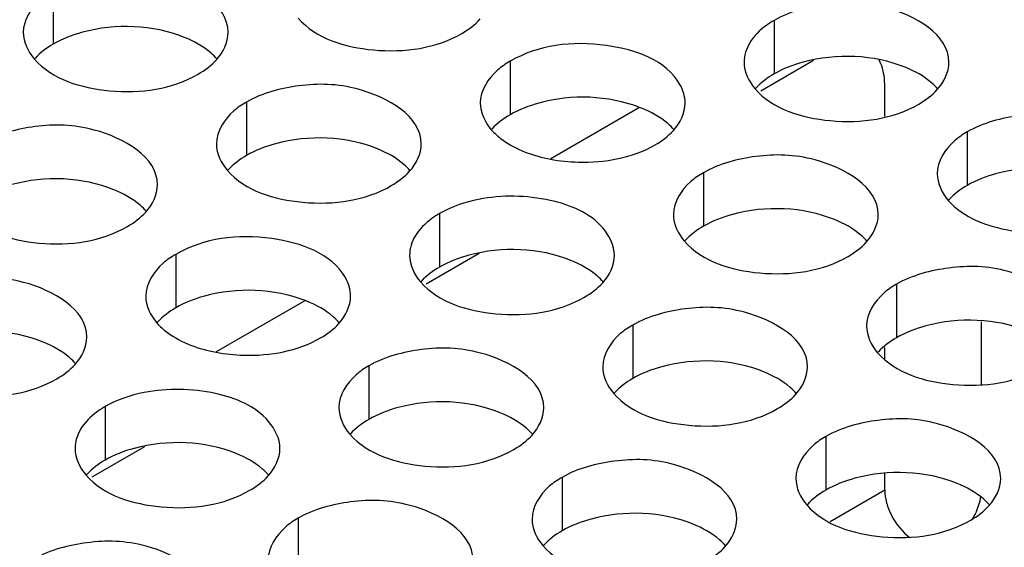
# Model space of a CAD drawing. Header units: inches. Extents: x 0 to 34, y 0 to 22.
# Tile 96 of 116: x 17.08 to 17.32, y 19.888 to 20.016. Entities that reach past the tile are written whole.
import ezdxf

# ---------------------------------------------------------------- set-up
doc = ezdxf.new("R2010")
doc.units = ezdxf.units.IN
doc.header["$LTSCALE"] = 1.87
doc.header["$MEASUREMENT"] = 0
doc.layers.get('0').update_dxf_attribs({"linetype": 'CONTINUOUS'})
doc.layers.add('02___PRT_ALL_AXES', color=7, linetype='CONTINUOUS')

msp = doc.modelspace()

# ---------------------------------------------------------------- linework, layer by layer
at = {"color": 7, "linetype": 'CONTINUOUS'}
for p, q in [((17.2736249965, 20.0063799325), (17.2607354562, 19.9989376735)), ((17.290995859, 19.9926971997), (17.290995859, 20.0003374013)), ((17.1919753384, 19.9592364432), (17.1790857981, 19.9517941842)), ((17.314566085, 19.9426250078), (17.314566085, 19.9273209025)), ((17.290995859, 19.9333854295), (17.290995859, 19.9363423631)), ((17.1103256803, 19.912092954), (17.09743614, 19.904650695)), ((17.290995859, 19.9015594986), (17.290995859, 19.9055330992)), ((17.277688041, 19.8938757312), (17.290995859, 19.9015594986)), ((17.3142200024, 19.8988366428), (17.3132156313, 19.8959806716))]:
    msp.add_line(p, q, dxfattribs=at)
at = {"color": 3, "linetype": 'CONTINUOUS'}
for p, q in [((17.2311167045, 19.9949009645), (17.2094940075, 19.9824162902)), ((17.1494670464, 19.9477574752), (17.1278443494, 19.935272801))]:
    msp.add_line(p, q, dxfattribs=at)
at = {"color": 7, "linetype": 'CONTINUOUS'}
for centre, radius, start, end in [((17.3015009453, 19.9019217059), 0.013087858, 346.3659627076, 351.0223559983), ((17.2975721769, 19.9032099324), 0.0172331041, 329.5209484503, 335.1970722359)]:
    msp.add_arc(centre, radius, start, end, dxfattribs=at)
for points, knots in [([(17.290995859, 20.0003374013), (17.290995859, 20.000937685), (17.2908887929, 20.0031130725), (17.2903172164, 20.0053091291), (17.289525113, 20.006679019)], [0, 0, 0, 0, 0.2750194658, 1, 1, 1, 1]), ([(17.290995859, 19.9015594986), (17.290995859, 19.900505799), (17.2913635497, 19.8982791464), (17.2930531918, 19.8940949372), (17.2952966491, 19.8912728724), (17.2971353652, 19.8899231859)], [0, 0, 0, 0, 0.2339607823, 0.4935534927, 1, 1, 1, 1])]:
    msp.add_open_spline(points, degree=3, knots=knots, dxfattribs=at)
at = {"layer": '02___PRT_ALL_AXES', "color": 7, "linetype": 'CONTINUOUS'}
for p, q in [((17.0880562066, 20.023470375), (17.0880562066, 20.0104068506)), ((17.2639867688, 20.0161772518), (17.2639867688, 20.0031137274)), ((17.1995917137, 20.0062146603), (17.1995917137, 19.9931511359)), ((17.1351966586, 19.9962520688), (17.1351966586, 19.9831885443)), ((17.3111272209, 19.9889589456), (17.3111272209, 19.9758954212)), ((17.2467321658, 19.9789963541), (17.2467321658, 19.9659328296)), ((17.1823371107, 19.9690337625), (17.1823371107, 19.9559702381)), ((17.1179420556, 19.959071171), (17.1179420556, 19.9460076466)), ((17.2938726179, 19.9517780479), (17.2938726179, 19.9387145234)), ((17.2294775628, 19.9418154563), (17.2294775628, 19.9287519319)), ((17.1650825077, 19.9318528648), (17.1650825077, 19.9187893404)), ((17.1006874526, 19.9218902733), (17.1006874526, 19.9088267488)), ((17.2766180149, 19.9145971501), (17.2766180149, 19.9015336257)), ((17.2122229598, 19.9046345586), (17.2122229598, 19.8915710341)), ((17.1478279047, 19.8946719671), (17.1478279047, 19.8816084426))]:
    msp.add_line(p, q, dxfattribs=at)
for centre, radius, start, end in [((17.2203642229, 19.9669542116), 0.0300012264, 67.9878179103, 68.8972891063), ((17.1387145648, 19.9198107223), 0.0300012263, 67.9878179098, 68.8972891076)]:
    msp.add_arc(centre, radius, start, end, dxfattribs=at)
at = {"layer": '02___PRT_ALL_AXES', "color": 3, "linetype": 'CONTINUOUS'}
for points, knots in [([(17.1307329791, 20.0132538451), (17.1307358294, 20.0200522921), (17.1166688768, 20.0279038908), (17.1013619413, 20.0280889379), (17.0919247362, 20.0257040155), (17.0880562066, 20.023470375)], [0, 0, 0, 0, 0.4225569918, 0.7223499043, 1, 1, 1, 1]), ([(17.0880562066, 20.023470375), (17.0869613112, 20.0228381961), (17.0834420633, 20.0204812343), (17.0807360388, 20.0162922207), (17.0807347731, 20.0132731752)], [0, 0, 0, 0, 0.295165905, 1, 1, 1, 1]), ([(17.3066635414, 20.005960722), (17.3066663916, 20.0127591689), (17.2925994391, 20.0206107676), (17.2772925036, 20.0207958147), (17.2678552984, 20.0184108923), (17.2639867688, 20.0161772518)], [0, 0, 0, 0, 0.4225569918, 0.7223499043, 1, 1, 1, 1]), ([(17.1478134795, 20.01671979), (17.1521854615, 20.011719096), (17.1669802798, 20.0072869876), (17.1814535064, 20.0093510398), (17.1878066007, 20.0130192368)], [0, 0, 0, 0, 0.4751880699, 1, 1, 1, 1]), ([(17.2639867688, 20.0161772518), (17.2633401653, 20.015803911), (17.2610580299, 20.0143363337), (17.2590392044, 20.0123674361), (17.2580288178, 20.0106740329)], [0, 0, 0, 0, 0.2746461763, 1, 1, 1, 1]), ([(17.2410076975, 20.0005351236), (17.2376407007, 20.0064149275), (17.2216104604, 20.012124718), (17.2064523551, 20.0101759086), (17.1995917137, 20.0062146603)], [0, 0, 0, 0, 0.4609968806, 1, 1, 1, 1]), ([(17.0834184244, 20.0067571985), (17.0877904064, 20.0017565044), (17.1025852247, 19.9973243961), (17.1170584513, 19.9993884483), (17.1234115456, 20.0030566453)], [0, 0, 0, 0, 0.4751880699, 1, 1, 1, 1]), ([(17.1995917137, 20.0062146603), (17.1984968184, 20.0055824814), (17.1949775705, 20.0032255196), (17.192271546, 19.999036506), (17.1922702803, 19.9960174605)], [0, 0, 0, 0, 0.295165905, 1, 1, 1, 1]), ([(17.1778734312, 19.9860355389), (17.1778762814, 19.9928339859), (17.1638093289, 20.0006855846), (17.1485023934, 20.0008706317), (17.1390651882, 19.9984857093), (17.1351966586, 19.9962520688)], [0, 0, 0, 0, 0.4225569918, 0.7223499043, 1, 1, 1, 1]), ([(17.2593489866, 19.9994640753), (17.2637209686, 19.9944633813), (17.278515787, 19.990031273), (17.2929890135, 19.9920953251), (17.2993421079, 19.9957635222)], [0, 0, 0, 0, 0.4751880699, 1, 1, 1, 1]), ([(17.1351966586, 19.9962520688), (17.1341017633, 19.9956198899), (17.1305825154, 19.9932629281), (17.1278764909, 19.9890739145), (17.1278752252, 19.986054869)], [0, 0, 0, 0, 0.295165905, 1, 1, 1, 1]), ([(17.3538039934, 19.9787424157), (17.3538068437, 19.9855408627), (17.3397398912, 19.9933924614), (17.3244329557, 19.9935775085), (17.3149957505, 19.9911925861), (17.3111272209, 19.9889589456)], [0, 0, 0, 0, 0.4225569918, 0.7223499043, 1, 1, 1, 1]), ([(17.1134783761, 19.9760729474), (17.1134812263, 19.9828713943), (17.0994142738, 19.990722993), (17.0841073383, 19.9909080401), (17.0746701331, 19.9885231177), (17.0708016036, 19.9862894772)], [0, 0, 0, 0, 0.4225569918, 0.7223499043, 1, 1, 1, 1]), ([(17.1949539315, 19.9895014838), (17.1957315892, 19.9886119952), (17.1998422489, 19.9849731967), (17.2052396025, 19.9831012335), (17.209428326, 19.9823015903)], [0, 0, 0, 0, 0.216953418, 1, 1, 1, 1]), ([(17.3111272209, 19.9889589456), (17.3100323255, 19.9883267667), (17.3065130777, 19.9859698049), (17.3038070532, 19.9817807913), (17.3038057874, 19.9787617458)], [0, 0, 0, 0, 0.295165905, 1, 1, 1, 1]), ([(17.209428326, 19.9823015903), (17.2116568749, 19.9818761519), (17.2202687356, 19.9810001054), (17.229399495, 19.9825978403), (17.2349470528, 19.9858009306)], [0, 0, 0, 0, 0.2615425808, 1, 1, 1, 1]), ([(17.2894089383, 19.9687798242), (17.2894117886, 19.9755782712), (17.2753448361, 19.9834298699), (17.2600379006, 19.983614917), (17.2506006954, 19.9812299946), (17.2467321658, 19.9789963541)], [0, 0, 0, 0, 0.4225569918, 0.7223499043, 1, 1, 1, 1]), ([(17.1305588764, 19.9795388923), (17.1349308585, 19.9745381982), (17.1497256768, 19.9701060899), (17.1641989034, 19.972170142), (17.1705519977, 19.9758383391)], [0, 0, 0, 0, 0.4751880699, 1, 1, 1, 1]), ([(17.2467321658, 19.9789963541), (17.2456372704, 19.9783641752), (17.2421180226, 19.9760072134), (17.2394119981, 19.9718181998), (17.2394107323, 19.9687991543)], [0, 0, 0, 0, 0.295165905, 1, 1, 1, 1]), ([(17.2250138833, 19.9588172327), (17.2250148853, 19.9612073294), (17.2213995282, 19.9683231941), (17.2084345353, 19.9734178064), (17.1975774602, 19.9736094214), (17.1918683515, 19.9724738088)], [0, 0, 0, 0, 0.1828019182, 0.5547954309, 1, 1, 1, 1]), ([(17.3064894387, 19.9722457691), (17.3101979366, 19.9680039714), (17.3226821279, 19.9634140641), (17.3351748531, 19.9641825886), (17.3414090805, 19.966287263)], [0, 0, 0, 0, 0.4612923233, 1, 1, 1, 1]), ([(17.0661638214, 19.9695763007), (17.0705358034, 19.9645756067), (17.0853306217, 19.9601434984), (17.0998038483, 19.9622075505), (17.1061569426, 19.9658757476)], [0, 0, 0, 0, 0.4751880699, 1, 1, 1, 1]), ([(17.1823371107, 19.9690337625), (17.1816905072, 19.9686604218), (17.1794083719, 19.9671928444), (17.1773895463, 19.9652239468), (17.1763791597, 19.9635305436)], [0, 0, 0, 0, 0.2746461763, 1, 1, 1, 1]), ([(17.1593580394, 19.9533916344), (17.1559910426, 19.9592714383), (17.1399608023, 19.9649812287), (17.124802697, 19.9630324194), (17.1179420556, 19.959071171)], [0, 0, 0, 0, 0.4609968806, 1, 1, 1, 1]), ([(17.2420943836, 19.9622831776), (17.2464663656, 19.9572824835), (17.261261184, 19.9528503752), (17.2757344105, 19.9549144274), (17.2820875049, 19.9585826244)], [0, 0, 0, 0, 0.4751880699, 1, 1, 1, 1]), ([(17.1179420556, 19.959071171), (17.1168471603, 19.9584389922), (17.1133279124, 19.9560820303), (17.1106218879, 19.9518930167), (17.1106206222, 19.9488739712)], [0, 0, 0, 0, 0.295165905, 1, 1, 1, 1]), ([(17.3365493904, 19.941561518), (17.3365522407, 19.9483599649), (17.3224852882, 19.9562115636), (17.3071783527, 19.9563966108), (17.2977411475, 19.9540116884), (17.2938726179, 19.9517780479)], [0, 0, 0, 0, 0.4225569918, 0.7223499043, 1, 1, 1, 1]), ([(17.0962237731, 19.9388920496), (17.0962266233, 19.9456904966), (17.0821596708, 19.9535420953), (17.0668527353, 19.9537271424), (17.0574155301, 19.95134222), (17.0535470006, 19.9491085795)], [0, 0, 0, 0, 0.4225569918, 0.7223499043, 1, 1, 1, 1]), ([(17.1776993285, 19.952320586), (17.1820713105, 19.947319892), (17.1968661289, 19.9428877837), (17.2113393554, 19.9449518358), (17.2176924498, 19.9486200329)], [0, 0, 0, 0, 0.4751880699, 1, 1, 1, 1]), ([(17.2938726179, 19.9517780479), (17.2927777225, 19.951145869), (17.2892584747, 19.9487889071), (17.2865524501, 19.9445998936), (17.2865511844, 19.9415808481)], [0, 0, 0, 0, 0.2951659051, 1, 1, 1, 1]), ([(17.2721543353, 19.9315989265), (17.2721571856, 19.9383973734), (17.2580902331, 19.9462489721), (17.2427832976, 19.9464340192), (17.2333460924, 19.9440490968), (17.2294775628, 19.9418154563)], [0, 0, 0, 0, 0.4225569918, 0.7223499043, 1, 1, 1, 1]), ([(17.1133042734, 19.9423579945), (17.1140819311, 19.941468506), (17.1181925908, 19.9378297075), (17.1235899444, 19.9359577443), (17.1277786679, 19.935158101)], [0, 0, 0, 0, 0.216953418, 1, 1, 1, 1]), ([(17.2294775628, 19.9418154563), (17.2283826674, 19.9411832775), (17.2248634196, 19.9388263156), (17.2221573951, 19.934637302), (17.2221561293, 19.9316182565)], [0, 0, 0, 0, 0.295165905, 1, 1, 1, 1]), ([(17.1277786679, 19.935158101), (17.1300072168, 19.9347326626), (17.1386190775, 19.9338566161), (17.1477498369, 19.935454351), (17.1532973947, 19.9386574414)], [0, 0, 0, 0, 0.2615425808, 1, 1, 1, 1]), ([(17.2077592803, 19.9216363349), (17.2077621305, 19.9284347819), (17.193695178, 19.9362863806), (17.1783882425, 19.9364714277), (17.1689510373, 19.9340865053), (17.1650825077, 19.9318528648)], [0, 0, 0, 0, 0.4225569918, 0.7223499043, 1, 1, 1, 1]), ([(17.2892348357, 19.9350648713), (17.2936068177, 19.9300641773), (17.3084016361, 19.925632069), (17.3228748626, 19.9276961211), (17.3292279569, 19.9313643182)], [0, 0, 0, 0, 0.4751880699, 1, 1, 1, 1]), ([(17.0489092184, 19.932395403), (17.0532812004, 19.9273947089), (17.0680760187, 19.9229626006), (17.0825492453, 19.9250266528), (17.0889023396, 19.9286948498)], [0, 0, 0, 0, 0.4751880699, 1, 1, 1, 1]), ([(17.1650825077, 19.9318528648), (17.1639876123, 19.9312206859), (17.1604683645, 19.9288637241), (17.15776234, 19.9246747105), (17.1577610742, 19.921655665)], [0, 0, 0, 0, 0.295165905, 1, 1, 1, 1]), ([(17.1433642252, 19.9116737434), (17.1433652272, 19.9140638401), (17.1397498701, 19.9211797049), (17.1267848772, 19.9262743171), (17.1159278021, 19.9264659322), (17.1102186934, 19.9253303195)], [0, 0, 0, 0, 0.1828019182, 0.5547954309, 1, 1, 1, 1]), ([(17.2248397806, 19.9251022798), (17.2292117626, 19.9201015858), (17.244006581, 19.9156694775), (17.2584798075, 19.9177335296), (17.2648329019, 19.9214017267)], [0, 0, 0, 0, 0.4751880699, 1, 1, 1, 1]), ([(17.1006874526, 19.9218902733), (17.1000408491, 19.9215169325), (17.0977587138, 19.9200493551), (17.0957398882, 19.9180804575), (17.0947295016, 19.9163870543)], [0, 0, 0, 0, 0.2746461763, 1, 1, 1, 1]), ([(17.3192947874, 19.9043806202), (17.3192976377, 19.9111790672), (17.3052306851, 19.9190306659), (17.2899237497, 19.919215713), (17.2804865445, 19.9168307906), (17.2766180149, 19.9145971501)], [0, 0, 0, 0, 0.4225569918, 0.7223499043, 1, 1, 1, 1]), ([(17.1604447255, 19.9151396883), (17.1648167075, 19.9101389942), (17.1796115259, 19.9057068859), (17.1940847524, 19.9077709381), (17.2004378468, 19.9114391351)], [0, 0, 0, 0, 0.4751880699, 1, 1, 1, 1]), ([(17.2766180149, 19.9145971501), (17.2755231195, 19.9139649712), (17.2720038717, 19.9116080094), (17.2692978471, 19.9074189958), (17.2692965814, 19.9043999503)], [0, 0, 0, 0, 0.295165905, 1, 1, 1, 1]), ([(17.2548997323, 19.8944180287), (17.2549025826, 19.9012164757), (17.2408356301, 19.9090680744), (17.2255286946, 19.9092531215), (17.2160914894, 19.9068681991), (17.2122229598, 19.9046345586)], [0, 0, 0, 0, 0.4225569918, 0.7223499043, 1, 1, 1, 1]), ([(17.0960496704, 19.9051770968), (17.1004216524, 19.9001764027), (17.1152164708, 19.8957442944), (17.1296896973, 19.8978083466), (17.1360427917, 19.9014765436)], [0, 0, 0, 0, 0.4751880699, 1, 1, 1, 1]), ([(17.2122229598, 19.9046345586), (17.2111280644, 19.9040023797), (17.2076088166, 19.9016454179), (17.2049027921, 19.8974564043), (17.2049015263, 19.8944373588)], [0, 0, 0, 0, 0.295165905, 1, 1, 1, 1]), ([(17.1905046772, 19.8844554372), (17.1905075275, 19.8912538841), (17.176440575, 19.8991054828), (17.1611336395, 19.89929053), (17.1516964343, 19.8969056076), (17.1478279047, 19.8946719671)], [0, 0, 0, 0, 0.4225569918, 0.7223499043, 1, 1, 1, 1]), ([(17.2719802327, 19.8978839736), (17.2763522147, 19.8928832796), (17.2911470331, 19.8884511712), (17.3056202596, 19.8905152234), (17.3119733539, 19.8941834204)], [0, 0, 0, 0, 0.4751880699, 1, 1, 1, 1]), ([(17.1478279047, 19.8946719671), (17.1467330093, 19.8940397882), (17.1432137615, 19.8916828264), (17.140507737, 19.8874938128), (17.1405064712, 19.8844747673)], [0, 0, 0, 0, 0.295165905, 1, 1, 1, 1]), ([(17.1261096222, 19.8744928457), (17.1261124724, 19.8812912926), (17.1120455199, 19.8891428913), (17.0967385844, 19.8893279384), (17.0873013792, 19.886943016), (17.0834328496, 19.8847093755)], [0, 0, 0, 0, 0.4225569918, 0.7223499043, 1, 1, 1, 1]), ([(17.2075851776, 19.8879213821), (17.2119571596, 19.882920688), (17.226751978, 19.8784885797), (17.2412252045, 19.8805526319), (17.2475782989, 19.8842208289)], [0, 0, 0, 0, 0.4751880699, 1, 1, 1, 1])]:
    msp.add_open_spline(points, degree=3, knots=knots, dxfattribs=at)
at = {"layer": '02___PRT_ALL_AXES', "color": 7, "linetype": 'CONTINUOUS'}
for points, knots in [([(17.120073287, 20.0120241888), (17.1123671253, 20.0151399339), (17.1004830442, 20.0155916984), (17.0902707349, 20.0116854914), (17.0880562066, 20.0104068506)], [0, 0, 0, 0, 0.7647371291, 1, 1, 1, 1]), ([(17.1280493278, 20.0067062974), (17.1275708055, 20.0072536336), (17.1252660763, 20.0095064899), (17.1223775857, 20.0110925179), (17.120073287, 20.0120241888)], [0, 0, 0, 0, 0.2263074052, 1, 1, 1, 1]), ([(17.2960038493, 20.0047310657), (17.2882976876, 20.0078468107), (17.2764136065, 20.0082985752), (17.2662012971, 20.0043923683), (17.2639867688, 20.0031137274)], [0, 0, 0, 0, 0.7647371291, 1, 1, 1, 1]), ([(17.3039798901, 19.9994131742), (17.3035013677, 19.9999605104), (17.3011966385, 20.0022133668), (17.2983081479, 20.0037993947), (17.2960038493, 20.0047310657)], [0, 0, 0, 0, 0.2263074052, 1, 1, 1, 1]), ([(17.2311658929, 19.9949434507), (17.2235140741, 19.997896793), (17.211831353, 19.9982850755), (17.2017701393, 19.9944089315), (17.1995917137, 19.9931511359)], [0, 0, 0, 0, 0.7652922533, 1, 1, 1, 1]), ([(17.239584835, 19.9894505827), (17.2391063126, 19.9899979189), (17.2368015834, 19.9922507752), (17.2339130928, 19.9938368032), (17.2316087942, 19.9947684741)], [0, 0, 0, 0, 0.2263074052, 1, 1, 1, 1]), ([(17.1672137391, 19.9848058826), (17.1595075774, 19.9879216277), (17.1476234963, 19.9883733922), (17.1374111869, 19.9844671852), (17.1351966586, 19.9831885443)], [0, 0, 0, 0, 0.7647371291, 1, 1, 1, 1]), ([(17.1751897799, 19.9794879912), (17.1747112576, 19.9800353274), (17.1724065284, 19.9822881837), (17.1695180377, 19.9838742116), (17.1672137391, 19.9848058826)], [0, 0, 0, 0, 0.2263074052, 1, 1, 1, 1]), ([(17.3431443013, 19.9775127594), (17.3354381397, 19.9806285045), (17.3235540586, 19.981080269), (17.3133417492, 19.977174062), (17.3111272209, 19.9758954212)], [0, 0, 0, 0, 0.7647371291, 1, 1, 1, 1]), ([(17.102818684, 19.9748432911), (17.0951125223, 19.9779590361), (17.0832284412, 19.9784108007), (17.0730161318, 19.9745045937), (17.0708016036, 19.9732259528)], [0, 0, 0, 0, 0.7647371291, 1, 1, 1, 1]), ([(17.1107947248, 19.9695253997), (17.1103162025, 19.9700727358), (17.1080114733, 19.9723255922), (17.1051229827, 19.9739116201), (17.102818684, 19.9748432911)], [0, 0, 0, 0, 0.2263074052, 1, 1, 1, 1]), ([(17.2787492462, 19.9675501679), (17.2710430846, 19.970665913), (17.2591590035, 19.9711176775), (17.2489466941, 19.9672114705), (17.2467321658, 19.9659328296)], [0, 0, 0, 0, 0.7647371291, 1, 1, 1, 1]), ([(17.2867252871, 19.9622322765), (17.2862467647, 19.9627796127), (17.2839420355, 19.965032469), (17.2810535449, 19.9666184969), (17.2787492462, 19.9675501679)], [0, 0, 0, 0, 0.2263074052, 1, 1, 1, 1]), ([(17.2143541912, 19.9575875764), (17.2066480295, 19.9607033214), (17.1947639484, 19.961155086), (17.184551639, 19.957248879), (17.1823371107, 19.9559702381)], [0, 0, 0, 0, 0.7647371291, 1, 1, 1, 1]), ([(17.222330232, 19.952269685), (17.2218517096, 19.9528170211), (17.2195469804, 19.9550698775), (17.2166584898, 19.9566559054), (17.2143541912, 19.9575875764)], [0, 0, 0, 0, 0.2263074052, 1, 1, 1, 1]), ([(17.1495162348, 19.9477999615), (17.141864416, 19.9507533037), (17.1301816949, 19.9511415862), (17.1201204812, 19.9472654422), (17.1179420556, 19.9460076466)], [0, 0, 0, 0, 0.7652922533, 1, 1, 1, 1]), ([(17.1579351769, 19.9423070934), (17.1574566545, 19.9428544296), (17.1551519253, 19.945107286), (17.1522634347, 19.9466933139), (17.1499591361, 19.9476249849)], [0, 0, 0, 0, 0.2263074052, 1, 1, 1, 1]), ([(17.3258896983, 19.9403318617), (17.3181835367, 19.9434476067), (17.3062994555, 19.9438993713), (17.2960871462, 19.9399931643), (17.2938726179, 19.9387145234)], [0, 0, 0, 0, 0.7647371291, 1, 1, 1, 1]), ([(17.085564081, 19.9376623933), (17.0778579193, 19.9407781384), (17.0659738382, 19.9412299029), (17.0557615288, 19.9373236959), (17.0535470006, 19.9360450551)], [0, 0, 0, 0, 0.7647371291, 1, 1, 1, 1]), ([(17.0935401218, 19.9323445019), (17.0930615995, 19.9328918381), (17.0907568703, 19.9351446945), (17.0878683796, 19.9367307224), (17.085564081, 19.9376623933)], [0, 0, 0, 0, 0.2263074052, 1, 1, 1, 1]), ([(17.2614946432, 19.9303692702), (17.2537884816, 19.9334850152), (17.2419044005, 19.9339367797), (17.2316920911, 19.9300305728), (17.2294775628, 19.9287519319)], [0, 0, 0, 0, 0.7647371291, 1, 1, 1, 1]), ([(17.2694706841, 19.9250513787), (17.2689921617, 19.9255987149), (17.2666874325, 19.9278515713), (17.2637989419, 19.9294375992), (17.2614946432, 19.9303692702)], [0, 0, 0, 0, 0.2263074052, 1, 1, 1, 1]), ([(17.1970995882, 19.9204066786), (17.1893934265, 19.9235224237), (17.1775093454, 19.9239741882), (17.167297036, 19.9200679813), (17.1650825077, 19.9187893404)], [0, 0, 0, 0, 0.7647371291, 1, 1, 1, 1]), ([(17.205075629, 19.9150887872), (17.2045971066, 19.9156361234), (17.2022923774, 19.9178889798), (17.1994038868, 19.9194750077), (17.1970995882, 19.9204066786)], [0, 0, 0, 0, 0.2263074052, 1, 1, 1, 1]), ([(17.1327045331, 19.9104440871), (17.1249983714, 19.9135598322), (17.1131142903, 19.9140115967), (17.1029019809, 19.9101053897), (17.1006874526, 19.9088267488)], [0, 0, 0, 0, 0.7647371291, 1, 1, 1, 1]), ([(17.1406805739, 19.9051261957), (17.1402020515, 19.9056735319), (17.1378973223, 19.9079263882), (17.1350088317, 19.9095124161), (17.1327045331, 19.9104440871)], [0, 0, 0, 0, 0.2263074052, 1, 1, 1, 1]), ([(17.3086350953, 19.9031509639), (17.3009289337, 19.906266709), (17.2890448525, 19.9067184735), (17.2788325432, 19.9028122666), (17.2766180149, 19.9015336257)], [0, 0, 0, 0, 0.7647371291, 1, 1, 1, 1]), ([(17.3166111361, 19.8978330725), (17.3161326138, 19.8983804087), (17.3138278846, 19.9006332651), (17.310939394, 19.902219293), (17.3086350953, 19.9031509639)], [0, 0, 0, 0, 0.2263074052, 1, 1, 1, 1]), ([(17.2442400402, 19.8931883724), (17.2365338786, 19.8963041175), (17.2246497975, 19.896755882), (17.2144374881, 19.892849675), (17.2122229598, 19.8915710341)], [0, 0, 0, 0, 0.7647371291, 1, 1, 1, 1]), ([(17.2522160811, 19.887870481), (17.2517375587, 19.8884178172), (17.2494328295, 19.8906706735), (17.2465443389, 19.8922567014), (17.2442400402, 19.8931883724)], [0, 0, 0, 0, 0.2263074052, 1, 1, 1, 1])]:
    msp.add_open_spline(points, degree=3, knots=knots, dxfattribs=at)
at = {"layer": '02___PRT_ALL_AXES', "color": 3, "linetype": 'CONTINUOUS'}
for points in [[(17.1878066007, 20.0130192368), (17.1894456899, 20.0139656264), (17.1909988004, 20.0151259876), (17.192272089, 20.0165263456)], [(17.0807347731, 20.0132731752), (17.0807337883, 20.0109241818), (17.0818723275, 20.0085256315), (17.0834184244, 20.0067571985)], [(17.127877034, 20.0065637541), (17.1295082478, 20.0083577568), (17.1307319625, 20.0108291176), (17.1307329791, 20.0132538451)], [(17.2580288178, 20.0106740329), (17.2571939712, 20.0092748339), (17.2566660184, 20.0076093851), (17.2566653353, 20.005980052)], [(17.1234115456, 20.0030566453), (17.1250506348, 20.0040030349), (17.1266037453, 20.0051633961), (17.127877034, 20.0065637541)], [(17.2566653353, 20.005980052), (17.2566643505, 20.0036310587), (17.2578028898, 20.0012325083), (17.2593489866, 19.9994640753)], [(17.3038075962, 19.9992706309), (17.3054388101, 20.0010646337), (17.3066625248, 20.0035359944), (17.3066635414, 20.005960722)], [(17.2422684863, 19.9959981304), (17.2422691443, 19.9975677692), (17.2417876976, 19.9991730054), (17.2410076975, 20.0005351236)], [(17.2993421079, 19.9957635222), (17.300981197, 19.9967099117), (17.3025343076, 19.9978702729), (17.3038075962, 19.9992706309)], [(17.1922702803, 19.9960174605), (17.1922692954, 19.9936684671), (17.1934078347, 19.9912699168), (17.1949539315, 19.9895014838)], [(17.2394125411, 19.9893080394), (17.241043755, 19.9911020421), (17.2422674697, 19.9935734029), (17.2422684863, 19.9959981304)], [(17.2349470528, 19.9858009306), (17.236586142, 19.9867473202), (17.2381392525, 19.9879076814), (17.2394125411, 19.9893080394)], [(17.1278752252, 19.986054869), (17.1278742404, 19.9837058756), (17.1290127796, 19.9813073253), (17.1305588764, 19.9795388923)], [(17.175017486, 19.9793454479), (17.1766486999, 19.9811394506), (17.1778724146, 19.9836108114), (17.1778734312, 19.9860355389)], [(17.1705519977, 19.9758383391), (17.1721910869, 19.9767847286), (17.1737441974, 19.9779450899), (17.175017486, 19.9793454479)], [(17.3038057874, 19.9787617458), (17.3038048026, 19.9764127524), (17.3049433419, 19.9740142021), (17.3064894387, 19.9722457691)], [(17.110622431, 19.9693828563), (17.1122536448, 19.9711768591), (17.1134773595, 19.9736482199), (17.1134783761, 19.9760729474)], [(17.1918683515, 19.9724738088), (17.1885555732, 19.971814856), (17.1852622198, 19.9707226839), (17.1823371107, 19.9690337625)], [(17.1061569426, 19.9658757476), (17.1077960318, 19.9668221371), (17.1093491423, 19.9679824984), (17.110622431, 19.9693828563)], [(17.2394107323, 19.9687991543), (17.2394097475, 19.9664501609), (17.2405482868, 19.9640516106), (17.2420943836, 19.9622831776)], [(17.2865529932, 19.9620897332), (17.2881842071, 19.9638837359), (17.2894079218, 19.9663550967), (17.2894089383, 19.9687798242)], [(17.1763791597, 19.9635305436), (17.1755443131, 19.9621313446), (17.1750163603, 19.9604658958), (17.1750156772, 19.9588365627)], [(17.2820875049, 19.9585826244), (17.283726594, 19.9595290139), (17.2852797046, 19.9606893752), (17.2865529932, 19.9620897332)], [(17.1750156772, 19.9588365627), (17.1750146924, 19.9564875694), (17.1761532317, 19.954089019), (17.1776993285, 19.952320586)], [(17.2221579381, 19.9521271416), (17.223789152, 19.9539211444), (17.2250128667, 19.9563925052), (17.2250138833, 19.9588172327)], [(17.1606188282, 19.9488546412), (17.1606194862, 19.9504242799), (17.1601380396, 19.9520295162), (17.1593580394, 19.9533916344)], [(17.2176924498, 19.9486200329), (17.2193315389, 19.9495664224), (17.2208846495, 19.9507267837), (17.2221579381, 19.9521271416)], [(17.1106206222, 19.9488739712), (17.1106196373, 19.9465249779), (17.1117581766, 19.9441264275), (17.1133042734, 19.9423579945)], [(17.157762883, 19.9421645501), (17.1593940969, 19.9439585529), (17.1606178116, 19.9464299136), (17.1606188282, 19.9488546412)], [(17.1532973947, 19.9386574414), (17.1549364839, 19.9396038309), (17.1564895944, 19.9407641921), (17.157762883, 19.9421645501)], [(17.2865511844, 19.9415808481), (17.2865501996, 19.9392318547), (17.2876887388, 19.9368333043), (17.2892348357, 19.9350648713)], [(17.0933678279, 19.9322019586), (17.0949990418, 19.9339959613), (17.0962227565, 19.9364673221), (17.0962237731, 19.9388920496)], [(17.0889023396, 19.9286948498), (17.0905414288, 19.9296412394), (17.0920945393, 19.9308016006), (17.0933678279, 19.9322019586)], [(17.2221561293, 19.9316182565), (17.2221551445, 19.9292692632), (17.2232936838, 19.9268707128), (17.2248397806, 19.9251022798)], [(17.2692983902, 19.9249088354), (17.2709296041, 19.9267028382), (17.2721533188, 19.9291741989), (17.2721543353, 19.9315989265)], [(17.1102186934, 19.9253303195), (17.1069059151, 19.9246713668), (17.1036125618, 19.9235791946), (17.1006874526, 19.9218902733)], [(17.2648329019, 19.9214017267), (17.266471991, 19.9223481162), (17.2680251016, 19.9235084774), (17.2692983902, 19.9249088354)], [(17.1577610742, 19.921655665), (17.1577600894, 19.9193066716), (17.1588986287, 19.9169081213), (17.1604447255, 19.9151396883)], [(17.2049033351, 19.9149462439), (17.206534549, 19.9167402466), (17.2077582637, 19.9192116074), (17.2077592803, 19.9216363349)], [(17.0947295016, 19.9163870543), (17.093894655, 19.9149878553), (17.0933667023, 19.9133224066), (17.0933660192, 19.9116930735)], [(17.2004378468, 19.9114391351), (17.2020769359, 19.9123855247), (17.2036300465, 19.9135458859), (17.2049033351, 19.9149462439)], [(17.0933660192, 19.9116930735), (17.0933650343, 19.9093440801), (17.0945035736, 19.9069455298), (17.0960496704, 19.9051770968)], [(17.14050828, 19.9049836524), (17.1421394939, 19.9067776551), (17.1433632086, 19.9092490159), (17.1433642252, 19.9116737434)], [(17.1360427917, 19.9014765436), (17.1376818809, 19.9024229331), (17.1392349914, 19.9035832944), (17.14050828, 19.9049836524)], [(17.2692965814, 19.9043999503), (17.2692955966, 19.9020509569), (17.2704341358, 19.8996524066), (17.2719802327, 19.8978839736)], [(17.3164388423, 19.8976905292), (17.3180700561, 19.8994845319), (17.3192937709, 19.9019558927), (17.3192947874, 19.9043806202)], [(17.3119733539, 19.8941834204), (17.3136124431, 19.89512981), (17.3151655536, 19.8962901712), (17.3164388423, 19.8976905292)], [(17.2049015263, 19.8944373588), (17.2049005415, 19.8920883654), (17.2060390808, 19.8896898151), (17.2075851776, 19.8879213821)], [(17.2520437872, 19.8877279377), (17.2536750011, 19.8895219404), (17.2548987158, 19.8919933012), (17.2548997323, 19.8944180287)], [(17.2475782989, 19.8842208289), (17.249217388, 19.8851672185), (17.2507704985, 19.8863275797), (17.2520437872, 19.8877279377)]]:
    msp.add_open_spline(points, degree=3, dxfattribs=at)
at = {"layer": '02___PRT_ALL_AXES', "color": 7, "linetype": 'CONTINUOUS'}
for points in [[(17.0880562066, 20.0104068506), (17.0864171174, 20.009460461), (17.0848640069, 20.0083000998), (17.0835907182, 20.0068997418)], [(17.2639867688, 20.0031137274), (17.2623476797, 20.0021673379), (17.2607945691, 20.0010069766), (17.2595212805, 19.9996066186)], [(17.1995917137, 19.9931511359), (17.1979526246, 19.9922047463), (17.196399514, 19.9910443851), (17.1951262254, 19.9896440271)], [(17.1351966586, 19.9831885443), (17.1335575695, 19.9822421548), (17.132004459, 19.9810817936), (17.1307311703, 19.9796814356)], [(17.3111272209, 19.9758954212), (17.3094881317, 19.9749490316), (17.3079350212, 19.9737886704), (17.3066617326, 19.9723883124)], [(17.2467321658, 19.9659328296), (17.2450930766, 19.9649864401), (17.2435399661, 19.9638260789), (17.2422666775, 19.9624257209)], [(17.1823371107, 19.9559702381), (17.1806980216, 19.9550238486), (17.179144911, 19.9538634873), (17.1778716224, 19.9524631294)], [(17.1179420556, 19.9460076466), (17.1163029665, 19.9450612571), (17.1147498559, 19.9439008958), (17.1134765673, 19.9425005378)], [(17.2938726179, 19.9387145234), (17.2922335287, 19.9377681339), (17.2906804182, 19.9366077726), (17.2894071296, 19.9352074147)], [(17.2294775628, 19.9287519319), (17.2278384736, 19.9278055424), (17.2262853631, 19.9266451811), (17.2250120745, 19.9252448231)], [(17.1650825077, 19.9187893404), (17.1634434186, 19.9178429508), (17.161890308, 19.9166825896), (17.1606170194, 19.9152822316)], [(17.1006874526, 19.9088267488), (17.0990483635, 19.9078803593), (17.0974952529, 19.9067199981), (17.0962219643, 19.9053196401)], [(17.2766180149, 19.9015336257), (17.2749789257, 19.9005872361), (17.2734258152, 19.8994268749), (17.2721525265, 19.8980265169)], [(17.2122229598, 19.8915710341), (17.2105838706, 19.8906246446), (17.2090307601, 19.8894642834), (17.2077574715, 19.8880639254)]]:
    msp.add_open_spline(points, degree=3, dxfattribs=at)

doc.saveas('drawing.dxf')
